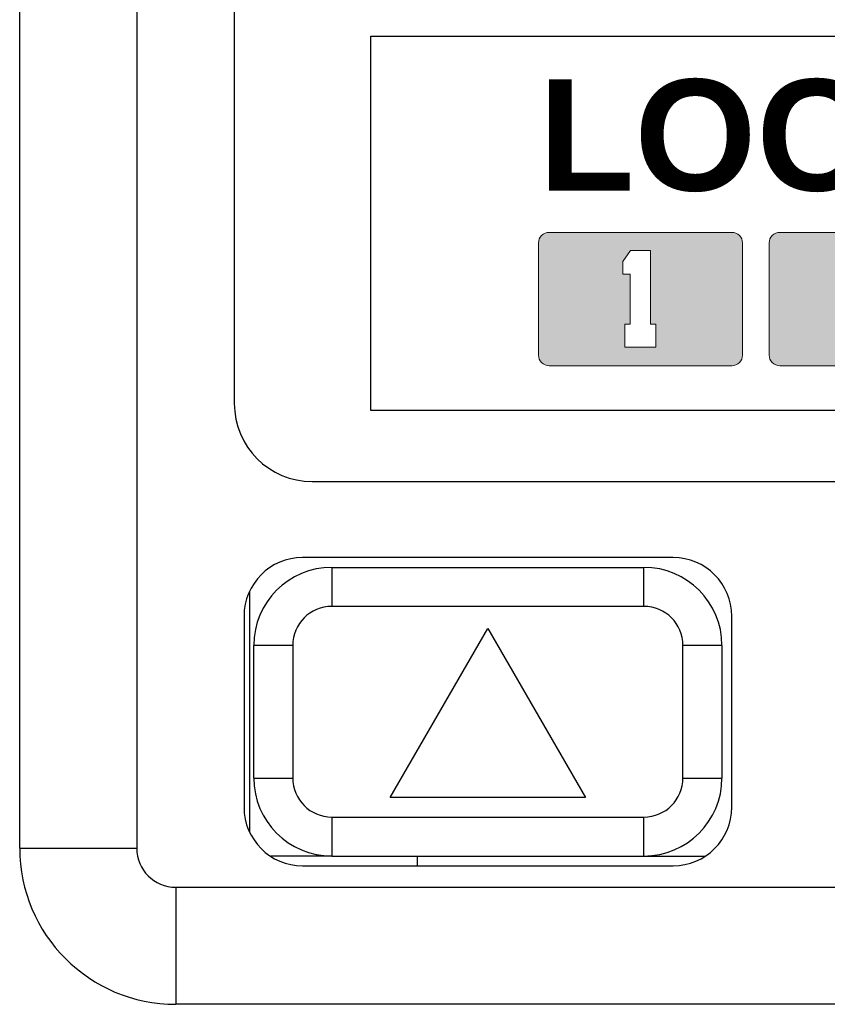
# Model space of a CAD drawing. Header units: inches. Extents: x -125 to 182, y -216 to -15.
# Tile 3 of 15: x -116 to -106, y -45 to -32. Entities that reach past the tile are written whole.
import ezdxf

# ---------------------------------------------------------------- set-up
doc = ezdxf.new("R2010")
doc.units = ezdxf.units.IN
doc.header["$LTSCALE"] = 0.595472
doc.header["$MEASUREMENT"] = 0
for name, color, linetype in [('1-10', 7, 'CONTINUOUS'), ('P-0443A-D040', 7, 'CONTINUOUS'), ('P-0444_E060', 7, 'CONTINUOUS'), ('P-0445A0', 7, 'CONTINUOUS'), ('P-0445A虛線', 7, 'CONTINUOUS'), ('圖層1', 2, 'CONTINUOUS')]:
    doc.layers.add(name, color=color, linetype=linetype)
doc.styles.get("Standard").update_dxf_attribs({"font": 'txt', "width": 0.8})

msp = doc.modelspace()

# ---------------------------------------------------------------- hatches: boundary and pattern name
at = {"layer": '圖層1'}
h = msp.add_hatch(color=256, dxfattribs=at)
h.dxf.hatch_style = 1
h.paths.add_polyline_path([(-107.188, -34.844, 0.414214), (-107.325, -34.707), (-109.665, -34.707, 0.414214), (-109.802, -34.844), (-109.802, -36.28, 0.414214), (-109.665, -36.417), (-107.325, -36.417, 0.414214), (-107.188, -36.28)])
h.paths.add_polyline_path([(-108.367, -35.886), (-108.299, -35.886), (-108.299, -36.179), (-108.696, -36.179), (-108.696, -35.886), (-108.629, -35.886), (-108.629, -35.244), (-108.721, -35.244), (-108.721, -35.079), (-108.623, -34.939), (-108.367, -34.939)], flags=16)
h.paths.add_polyline_path([(-104.232, -34.844, 0.414214), (-104.369, -34.707), (-106.709, -34.707, 0.414214), (-106.846, -34.844), (-106.846, -36.28, 0.414214), (-106.709, -36.417), (-104.369, -36.417, 0.414214), (-104.232, -36.28)])
h.paths.add_polyline_path([(-105.911, -35.153), (-105.728, -34.945), (-105.344, -34.945), (-105.179, -35.153), (-105.179, -35.501), (-105.508, -35.88), (-105.16, -35.88), (-105.16, -36.173), (-105.911, -36.173), (-105.911, -35.88), (-105.453, -35.397), (-105.453, -35.263), (-105.508, -35.22), (-105.6, -35.22), (-105.661, -35.263), (-105.661, -35.367), (-105.911, -35.367)], flags=16)
h.paths.add_polyline_path([(-102.223, -33.22), (-102.533, -32.845, 0.169112), (-102.632, -33.075), (-102.726, -34.426, 0.634222), (-102.576, -34.51), (-102.299, -34.312)])
h.paths.add_polyline_path([(-101.12, -32.733, 0.062792), (-101.214, -32.721), (-102.252, -32.721, 0.165339), (-102.484, -32.8), (-102.203, -33.139), (-101.31, -33.139)])
h.paths.add_polyline_path([(-100.835, -33.128, 0.313088), (-101.057, -32.756), (-101.258, -33.186), (-101.336, -34.293), (-101.146, -34.483), (-101.002, -34.483), (-100.922, -34.362)])
h.paths.add_polyline_path([(-101.363, -34.36), (-102.252, -34.36), (-102.555, -34.576), (-102.311, -34.778), (-101.382, -34.778), (-101.147, -34.576)])
h.paths.add_polyline_path([(-102.336, -34.843), (-102.59, -34.634, 0.610461), (-102.745, -34.7), (-102.837, -36.01, 0.231162), (-102.712, -36.32), (-102.416, -35.984)])
h.paths.add_polyline_path([(-101.487, -35.999), (-102.341, -35.999), (-102.658, -36.36, 0.139943), (-102.458, -36.417), (-101.42, -36.417, 0.062322), (-101.326, -36.405)])
h.paths.add_polyline_path([(-100.945, -34.703, 0.474662), (-101, -34.653), (-101.134, -34.653), (-101.375, -34.86), (-101.449, -35.914), (-101.263, -36.383, 0.275857), (-101.041, -36.063)])
h.paths.add_polyline_path([(-100.824, -36.218, 1), (-100.46, -36.218, 1)])
h.paths.add_polyline_path([(-99.749, -34.843), (-100.003, -34.634, 0.610461), (-100.158, -34.7), (-100.25, -36.01, 0.231162), (-100.125, -36.32), (-99.829, -35.984)])
h.paths.add_polyline_path([(-98.9, -35.999), (-99.754, -35.999), (-100.071, -36.36, 0.139943), (-99.871, -36.417), (-98.833, -36.417, 0.062322), (-98.739, -36.405)])
h.paths.add_polyline_path([(-98.358, -34.703, 0.474662), (-98.413, -34.653), (-98.547, -34.653), (-98.788, -34.86), (-98.862, -35.914), (-98.676, -36.383, 0.275857), (-98.454, -36.063)])
h.paths.add_polyline_path([(-98.56, -34.576), (-98.776, -34.36), (-99.665, -34.36), (-99.968, -34.576), (-99.724, -34.778), (-98.795, -34.778)])
h.paths.add_polyline_path([(-98.248, -33.128, 0.313088), (-98.47, -32.756), (-98.671, -33.186), (-98.749, -34.293), (-98.559, -34.483), (-98.415, -34.483), (-98.335, -34.362)])
h.paths.add_polyline_path([(-98.533, -32.733, 0.062792), (-98.627, -32.721), (-99.665, -32.721, 0.165339), (-99.897, -32.8), (-99.616, -33.139), (-98.723, -33.139)])
h.paths.add_polyline_path([(-99.636, -33.22), (-99.946, -32.845, 0.169112), (-100.044, -33.075), (-100.139, -34.426, 0.634222), (-99.989, -34.51), (-99.712, -34.312)])
h.paths.add_polyline_path([(-97.057, -33.22), (-97.367, -32.845, 0.169112), (-97.466, -33.075), (-97.56, -34.426, 0.634222), (-97.41, -34.51), (-97.133, -34.312)])
h.paths.add_polyline_path([(-95.954, -32.733, 0.062792), (-96.049, -32.721), (-97.087, -32.721, 0.165339), (-97.318, -32.8), (-97.037, -33.139), (-96.145, -33.139)])
h.paths.add_polyline_path([(-95.67, -33.128, 0.313088), (-95.891, -32.756), (-96.093, -33.186), (-96.17, -34.293), (-95.98, -34.483), (-95.837, -34.483), (-95.756, -34.362)])
h.paths.add_polyline_path([(-95.981, -34.576), (-96.197, -34.36), (-97.087, -34.36), (-97.389, -34.576), (-97.145, -34.778), (-96.217, -34.778)])
h.paths.add_polyline_path([(-97.171, -34.843), (-97.424, -34.634, 0.610461), (-97.58, -34.7), (-97.671, -36.01, 0.231162), (-97.546, -36.32), (-97.25, -35.984)])
h.paths.add_polyline_path([(-98.237, -36.218, 1), (-97.873, -36.218, 1)])
h.paths.add_polyline_path([(-96.321, -35.999), (-97.175, -35.999), (-97.493, -36.36, 0.139943), (-97.292, -36.417), (-96.254, -36.417, 0.062322), (-96.16, -36.405)])
h.paths.add_polyline_path([(-95.78, -34.703, 0.474662), (-95.834, -34.653), (-95.968, -34.653), (-96.21, -34.86), (-96.284, -35.914), (-96.098, -36.383, 0.275857), (-95.875, -36.063)])
h.paths.add_polyline_path([(-95.285, -36.218, 1), (-95.65, -36.218, 1)])
h.paths.add_polyline_path([(-94.583, -34.843), (-94.837, -34.634, 0.610461), (-94.992, -34.7), (-95.084, -36.01, 0.231162), (-94.959, -36.32), (-94.663, -35.984)])
h.paths.add_polyline_path([(-93.734, -35.999), (-94.588, -35.999), (-94.906, -36.36, 0.139943), (-94.705, -36.417), (-93.667, -36.417, 0.062322), (-93.573, -36.405)])
h.paths.add_polyline_path([(-93.193, -34.703, 0.474662), (-93.247, -34.653), (-93.381, -34.653), (-93.623, -34.86), (-93.696, -35.914), (-93.511, -36.383, 0.275857), (-93.288, -36.063)])
h.paths.add_polyline_path([(-93.61, -34.36), (-94.499, -34.36), (-94.802, -34.576), (-94.558, -34.778), (-93.63, -34.778), (-93.394, -34.576)])
h.paths.add_polyline_path([(-94.47, -33.22), (-94.78, -32.845, 0.169112), (-94.879, -33.075), (-94.973, -34.426, 0.634222), (-94.823, -34.51), (-94.546, -34.312)])
h.paths.add_polyline_path([(-93.367, -32.733, 0.062792), (-93.462, -32.721), (-94.5, -32.721, 0.165339), (-94.731, -32.8), (-94.45, -33.139), (-93.558, -33.139)])
h.paths.add_polyline_path([(-93.083, -33.128, 0.313088), (-93.304, -32.756), (-93.506, -33.186), (-93.583, -34.293), (-93.393, -34.483), (-93.25, -34.483), (-93.169, -34.362)])

# ---------------------------------------------------------------- linework, layer by layer
at = {"layer": '1-10', "color": 7, "linetype": 'Continuous'}
for p, q in [((-112.451, -39.001), (-112.451, -39.501)), ((-112.451, -39.001), (-108.451, -39.001)), ((-108.451, -39.501), (-108.451, -39.001)), ((-108.451, -39.501), (-112.451, -39.501)), ((-111.701, -41.951), (-110.451, -39.786)), ((-110.451, -39.786), (-109.201, -41.951)), ((-113.451, -41.701), (-113.451, -40.001)), ((-112.951, -40.001), (-113.451, -40.001)), ((-112.951, -40.001), (-112.951, -41.701)), ((-107.951, -41.701), (-107.951, -40.001)), ((-107.451, -40.001), (-107.951, -40.001)), ((-107.451, -40.001), (-107.451, -41.701)), ((-113.451, -41.701), (-112.951, -41.701)), ((-107.951, -41.701), (-107.451, -41.701)), ((-109.201, -41.951), (-111.701, -41.951)), ((-112.451, -42.201), (-112.451, -42.701)), ((-112.451, -42.201), (-108.451, -42.201)), ((-108.451, -42.701), (-108.451, -42.201)), ((-112.451, -42.701), (-107.669, -42.701))]:
    msp.add_line(p, q, dxfattribs=at)
for centre, radius, start, end in [((-112.451, -40.001), 1, 90, 180), ((-108.451, -40.001), 1, 0, 90), ((-112.451, -40.001), 0.5, 90, 180), ((-108.451, -40.001), 0.5, 0, 90), ((-112.451, -41.701), 1, 180, 270), ((-112.451, -41.701), 0.5, 180, 270), ((-108.451, -41.701), 1, 270, 0), ((-108.451, -41.701), 0.5, 270, 0)]:
    msp.add_arc(centre, radius, start, end, dxfattribs=at)
at = {"layer": 'P-0443A-D040', "color": 7, "linetype": 'Continuous'}
for p, q in [((-116.451, -42.601), (-116.451, -16.601)), ((-114.951, -16.601), (-114.951, -42.601)), ((-113.701, -19.701), (-113.701, -36.901)), ((-112.701, -37.901), (-90.201, -37.901)), ((-108.076, -38.876), (-112.826, -38.876)), ((-113.501, -42.39), (-113.501, -39.313)), ((-113.576, -39.626), (-113.576, -42.076)), ((-107.326, -42.076), (-107.326, -39.626)), ((-116.451, -42.601), (-114.951, -42.601)), ((-112.826, -42.826), (-108.076, -42.826)), ((-114.451, -43.101), (-114.451, -44.601)), ((-114.451, -43.101), (-88.451, -43.101)), ((-88.451, -44.601), (-114.451, -44.601))]:
    msp.add_line(p, q, dxfattribs=at)
for centre, radius, start, end in [((-112.701, -36.901), 1, 180, 270), ((-112.826, -39.626), 0.75, 90, 180), ((-108.076, -39.626), 0.75, 0, 90), ((-112.826, -42.076), 0.75, 180, 270), ((-108.076, -42.076), 0.75, 270, 0), ((-114.451, -42.601), 2, 180, 270), ((-114.451, -42.601), 0.5, 180, 270)]:
    msp.add_arc(centre, radius, start, end, dxfattribs=at)
at = {"layer": 'P-0444_E060', "color": 7, "linetype": 'Continuous'}
for p, q in [((-112.451, -42.701), (-113.233, -42.701)), ((-111.351, -42.826), (-111.351, -42.701))]:
    msp.add_line(p, q, dxfattribs=at)
at = {"layer": 'P-0445A0', "color": 7, "linetype": 'Continuous'}
for p, q in [((-113.701, -19.701), (-113.701, -36.901)), ((-112.701, -37.901), (-90.201, -37.901))]:
    msp.add_line(p, q, dxfattribs=at)
msp.add_arc((-112.701, -36.901), 1, 180, 270, dxfattribs=at)
at = {"layer": 'P-0445A虛線'}
for p, q in [((-111.951, -36.991), (-111.951, -32.191)), ((-111.951, -32.191), (-90.951, -32.191)), ((-90.951, -36.991), (-111.951, -36.991))]:
    msp.add_line(p, q, dxfattribs=at)
at = {"layer": '圖層1', "lineweight": 0}
for points in [[(-107.188, -36.28), (-107.188, -34.844, 0.414214), (-107.325, -34.707), (-109.665, -34.707, 0.414214), (-109.802, -34.844), (-109.802, -36.28, 0.414214), (-109.665, -36.417), (-107.325, -36.417, 0.414214)], [(-104.232, -36.28), (-104.232, -34.844, 0.414214), (-104.369, -34.707), (-106.709, -34.707, 0.414214), (-106.846, -34.844), (-106.846, -36.28, 0.414214), (-106.709, -36.417), (-104.369, -36.417, 0.414214)]]:
    msp.add_lwpolyline(points, format="xyb", close=True, dxfattribs=at)
msp.add_lwpolyline([(-108.623, -34.939), (-108.721, -35.079), (-108.721, -35.244), (-108.629, -35.244), (-108.629, -35.886), (-108.696, -35.886), (-108.696, -36.179), (-108.299, -36.179), (-108.299, -35.886), (-108.367, -35.886), (-108.367, -34.939)], close=True, dxfattribs=at)

# ---------------------------------------------------------------- texts
at = {"layer": '圖層1', "insert": (-109.801, -32.747), "char_height": 1.425, "attachment_point": 1}
msp.add_mtext_dynamic_manual_height_columns('{\\fArial|b1|i0|c0|p34;\\W1.01;LOCK}', width=7.19164, gutter_width=12.5, heights=[0], dxfattribs=at)

doc.saveas('drawing.dxf')
